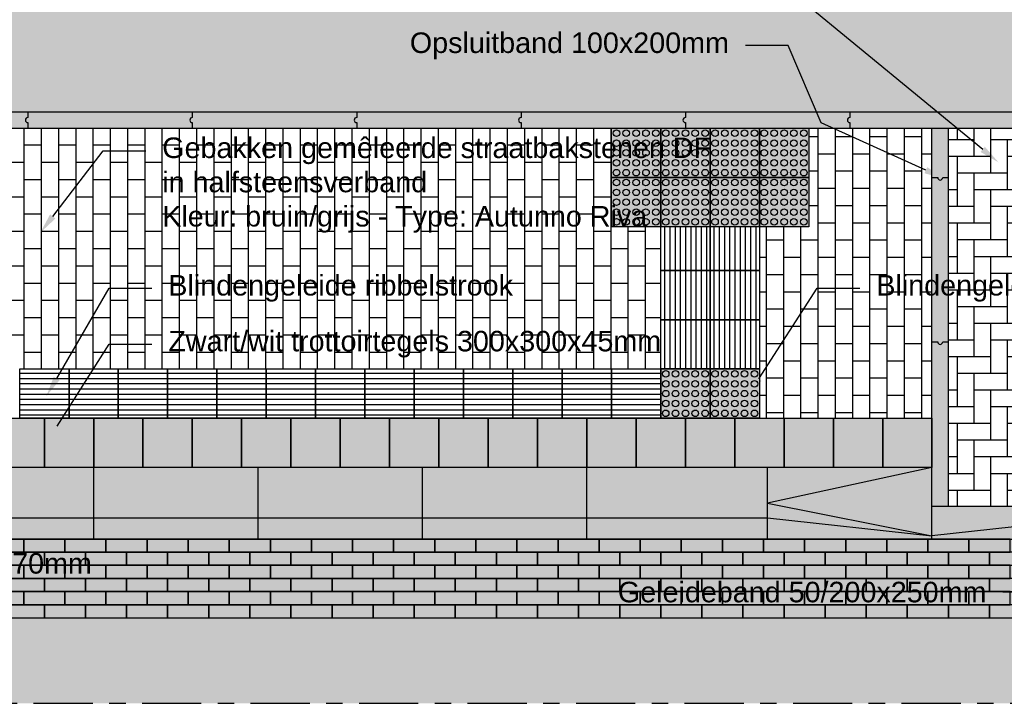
# Model space of a CAD drawing. Header units: metres. Extents: x 8 to 122, y -18 to 26.
# Tile 11 of 54: x 35.04 to 41.03, y 0.29 to 4.45. Entities that reach past the tile are written whole.
import ezdxf
from ezdxf import colors
from ezdxf.entities.mleader import LeaderData, LeaderLine
from ezdxf.math import Vec2, Vec3

# ---------------------------------------------------------------- set-up
doc = ezdxf.new("R2010")
doc.units = ezdxf.units.M
doc.linetypes.add('ACAD_ISO04W100', pattern=[30, 24, -3, 0, -3])
doc.layers.add('N-WE-AL-DETAIL-G', color=7, linetype='Continuous')
doc.layers.add('X-XX-AL-DETAIL-G', color=7, linetype='Continuous')
doc.layers.add('X-XX-AL-AANKLEDING-T25', color=7, linetype='Continuous', lineweight=25)
doc.styles.add('NLCS_ISO', font='arial.ttf')

msp = doc.modelspace()

# ---------------------------------------------------------------- hatches: boundary and pattern name
h = msp.add_hatch()
h.set_pattern_fill('ANSI31', color=252, scale=0.01, angle=405)
h.set_pattern_definition([(90, (39.095123, 3.048962), (-0.03175, 7e-18), [])])
h.paths.add_polyline_path([(39.2425, 2.9277), (39.2425, 3.1927), (38.9425, 3.1927), (38.9425, 2.9277)])
h = msp.add_hatch()
h.set_pattern_fill('ANSI31', color=252, scale=0.01, angle=405)
h.set_pattern_definition([(90, (39.395123, 3.048962), (-0.03175, 7e-18), [])])
h.paths.add_polyline_path([(39.5425, 2.9277), (39.5425, 3.1927), (39.2425, 3.1927), (39.2425, 2.9277)])
h = msp.add_hatch()
h.set_pattern_fill('ANSI31', color=252, scale=0.01, angle=405)
h.set_pattern_definition([(90, (39.126936, 2.782452), (-0.03175, 9e-18), [])])
h.paths.add_polyline_path([(39.2425, 2.6277), (38.9425, 2.6277), (38.9425, 2.9277), (39.2425, 2.9277)])
h = msp.add_hatch()
h.set_pattern_fill('ANSI31', color=252, scale=0.01, angle=405)
h.set_pattern_definition([(90, (39.426936, 2.782452), (-0.03175, 9e-18), [])])
h.paths.add_polyline_path([(39.5425, 2.6277), (39.2425, 2.6277), (39.2425, 2.9277), (39.5425, 2.9277)])
h = msp.add_hatch()
h.set_pattern_fill('ANSI31', color=252, scale=0.01, angle=405)
h.set_pattern_definition([(90, (39.126936, 2.482452), (-0.03175, 9e-18), [])])
h.paths.add_polyline_path([(39.2425, 2.3277), (38.9425, 2.3277), (38.9425, 2.6277), (39.2425, 2.6277)])
h = msp.add_hatch()
h.set_pattern_fill('ANSI31', color=252, scale=0.01, angle=405)
h.set_pattern_definition([(90, (39.426936, 2.482452), (-0.03175, 9e-18), [])])
h.paths.add_polyline_path([(39.5425, 2.3277), (39.2425, 2.3277), (39.2425, 2.6277), (39.5425, 2.6277)])
h = msp.add_hatch()
h.set_pattern_fill('ANSI31', color=252, scale=0.01, angle=315)
h.set_pattern_definition([(0, (35.197188, 2.14323), (7e-18, 0.03175), [])])
h.paths.add_polyline_path([(35.0425, 2.0277), (35.0425, 2.3277), (35.3425, 2.3277), (35.3425, 2.0277)])
h = msp.add_hatch()
h.set_pattern_fill('ANSI31', color=252, scale=0.01, angle=315)
h.set_pattern_definition([(0, (35.497188, 2.14323), (7e-18, 0.03175), [])])
h.paths.add_polyline_path([(35.3425, 2.0277), (35.3425, 2.3277), (35.6425, 2.3277), (35.6425, 2.0277)])
h = msp.add_hatch()
h.set_pattern_fill('ANSI31', color=252, scale=0.01, angle=315)
h.set_pattern_definition([(0, (35.797188, 2.14323), (7e-18, 0.03175), [])])
h.paths.add_polyline_path([(35.6425, 2.0277), (35.6425, 2.3277), (35.9425, 2.3277), (35.9425, 2.0277)])
h = msp.add_hatch()
h.set_pattern_fill('ANSI31', color=252, scale=0.01, angle=315)
h.set_pattern_definition([(0, (36.097188, 2.14323), (7e-18, 0.03175), [])])
h.paths.add_polyline_path([(35.9425, 2.0277), (35.9425, 2.3277), (36.2425, 2.3277), (36.2425, 2.0277)])
h = msp.add_hatch()
h.set_pattern_fill('ANSI31', color=252, scale=0.01, angle=315)
h.set_pattern_definition([(0, (36.397188, 2.14323), (7e-18, 0.03175), [])])
h.paths.add_polyline_path([(36.2425, 2.0277), (36.2425, 2.3277), (36.5425, 2.3277), (36.5425, 2.0277)])
h = msp.add_hatch()
h.set_pattern_fill('ANSI31', color=252, scale=0.01, angle=315)
h.set_pattern_definition([(0, (36.697188, 2.14323), (7e-18, 0.03175), [])])
h.paths.add_polyline_path([(36.5425, 2.0277), (36.5425, 2.3277), (36.8425, 2.3277), (36.8425, 2.0277)])
h = msp.add_hatch()
h.set_pattern_fill('ANSI31', color=252, scale=0.01, angle=315)
h.set_pattern_definition([(0, (36.997188, 2.14323), (7e-18, 0.03175), [])])
h.paths.add_polyline_path([(36.8425, 2.0277), (36.8425, 2.3277), (37.1425, 2.3277), (37.1425, 2.0277)])
h = msp.add_hatch()
h.set_pattern_fill('ANSI31', color=252, scale=0.01, angle=315)
h.set_pattern_definition([(0, (37.297188, 2.14323), (7e-18, 0.03175), [])])
h.paths.add_polyline_path([(37.1425, 2.0277), (37.1425, 2.3277), (37.4425, 2.3277), (37.4425, 2.0277)])
h = msp.add_hatch()
h.set_pattern_fill('ANSI31', color=252, scale=0.01, angle=315)
h.set_pattern_definition([(0, (37.597188, 2.14323), (7e-18, 0.03175), [])])
h.paths.add_polyline_path([(37.4425, 2.0277), (37.4425, 2.3277), (37.7425, 2.3277), (37.7425, 2.0277)])
h = msp.add_hatch()
h.set_pattern_fill('ANSI31', color=252, scale=0.01, angle=315)
h.set_pattern_definition([(0, (37.897188, 2.14323), (7e-18, 0.03175), [])])
h.paths.add_polyline_path([(37.7425, 2.0277), (37.7425, 2.3277), (38.0425, 2.3277), (38.0425, 2.0277)])
h = msp.add_hatch()
h.set_pattern_fill('ANSI31', color=252, scale=0.01, angle=315)
h.set_pattern_definition([(0, (38.197188, 2.14323), (7e-18, 0.03175), [])])
h.paths.add_polyline_path([(38.0425, 2.0277), (38.0425, 2.3277), (38.3425, 2.3277), (38.3425, 2.0277)])
h = msp.add_hatch()
h.set_pattern_fill('ANSI31', color=252, scale=0.01, angle=315)
h.set_pattern_definition([(0, (38.497188, 2.14323), (7e-18, 0.03175), [])])
h.paths.add_polyline_path([(38.3425, 2.0277), (38.3425, 2.3277), (38.6425, 2.3277), (38.6425, 2.0277)])
h = msp.add_hatch()
h.set_pattern_fill('ANSI31', color=252, scale=0.01, angle=315)
h.set_pattern_definition([(0, (38.797188, 2.14323), (7e-18, 0.03175), [])])
h.paths.add_polyline_path([(38.6425, 2.0277), (38.6425, 2.3277), (38.9425, 2.3277), (38.9425, 2.0277)])
h = msp.add_hatch(color=251)
h.dxf.hatch_style = 1
h.paths.add_polyline_path([(34.8925, 1.7277), (34.8925, 2.0277), (35.1925, 2.0277), (35.1925, 1.7277)])
h = msp.add_hatch(color=254)
h.dxf.hatch_style = 1
h.paths.add_polyline_path([(35.1925, 1.7277), (35.1925, 2.0277), (35.4925, 2.0277), (35.4925, 1.7277)])
h = msp.add_hatch(color=251)
h.dxf.hatch_style = 1
h.paths.add_polyline_path([(35.4925, 1.7277), (35.4925, 2.0277), (35.7925, 2.0277), (35.7925, 1.7277)])
h = msp.add_hatch(color=254)
h.dxf.hatch_style = 1
h.paths.add_polyline_path([(35.7925, 1.7277), (35.7925, 2.0277), (36.0925, 2.0277), (36.0925, 1.7277)])
h = msp.add_hatch(color=251)
h.dxf.hatch_style = 1
h.paths.add_polyline_path([(36.0925, 1.7277), (36.0925, 2.0277), (36.3925, 2.0277), (36.3925, 1.7277)])
h = msp.add_hatch(color=254)
h.dxf.hatch_style = 1
h.paths.add_polyline_path([(36.3925, 1.7277), (36.3925, 2.0277), (36.6925, 2.0277), (36.6925, 1.7277)])
h = msp.add_hatch(color=251)
h.dxf.hatch_style = 1
h.paths.add_polyline_path([(36.6925, 1.7277), (36.6925, 2.0277), (36.9925, 2.0277), (36.9925, 1.7277)])
h = msp.add_hatch(color=254)
h.dxf.hatch_style = 1
h.paths.add_polyline_path([(36.9925, 1.7277), (36.9925, 2.0277), (37.2925, 2.0277), (37.2925, 1.7277)])
h = msp.add_hatch(color=251)
h.dxf.hatch_style = 1
h.paths.add_polyline_path([(37.2925, 1.7277), (37.2925, 2.0277), (37.5925, 2.0277), (37.5925, 1.7277)])
h = msp.add_hatch(color=254)
h.dxf.hatch_style = 1
h.paths.add_polyline_path([(37.5925, 1.7277), (37.5925, 2.0277), (37.8925, 2.0277), (37.8925, 1.7277)])
h = msp.add_hatch(color=251)
h.dxf.hatch_style = 1
h.paths.add_polyline_path([(37.8925, 1.7277), (37.8925, 2.0277), (38.1925, 2.0277), (38.1925, 1.7277)])
h = msp.add_hatch(color=254)
h.dxf.hatch_style = 1
h.paths.add_polyline_path([(38.1925, 1.7277), (38.1925, 2.0277), (38.4925, 2.0277), (38.4925, 1.7277)])
h = msp.add_hatch(color=251)
h.dxf.hatch_style = 1
h.paths.add_polyline_path([(38.4925, 1.7277), (38.4925, 2.0277), (38.7925, 2.0277), (38.7925, 1.7277)])
h = msp.add_hatch(color=254)
h.dxf.hatch_style = 1
h.paths.add_polyline_path([(38.7925, 1.7277), (38.7925, 2.0277), (39.0925, 2.0277), (39.0925, 1.7277)])
h = msp.add_hatch(color=251)
h.dxf.hatch_style = 1
h.paths.add_polyline_path([(39.0925, 1.7277), (39.0925, 2.0277), (39.3925, 2.0277), (39.3925, 1.7277)])
h = msp.add_hatch(color=254)
h.dxf.hatch_style = 1
h.paths.add_polyline_path([(39.3925, 1.7277), (39.3925, 2.0277), (39.6925, 2.0277), (39.6925, 1.7277)])
h = msp.add_hatch(color=251)
h.dxf.hatch_style = 1
h.paths.add_polyline_path([(39.6925, 1.7277), (39.6925, 2.0277), (39.9925, 2.0277), (39.9925, 1.7277)])
h = msp.add_hatch(color=254)
h.dxf.hatch_style = 1
h.paths.add_polyline_path([(39.9925, 1.7277), (39.9925, 2.0277), (40.2925, 2.0277), (40.2925, 1.7277)])
h = msp.add_hatch(color=251)
h.dxf.hatch_style = 1
h.paths.add_polyline_path([(40.2925, 1.7277), (40.2925, 2.0277), (40.5925, 2.0277), (40.5925, 1.7277)])
at = {"true_color": 0xb97150}
h = msp.add_hatch(color=13, dxfattribs=at)
h.dxf.hatch_style = 1
h.paths.add_polyline_path([(27.6925, 1.2927), (27.6925, 0.8127), (42.3925, 0.8127), (42.3925, 1.2927)])
at = {"layer": 'N-WE-AL-DETAIL-G', "true_color": 0xcc6161}
h = msp.add_hatch(color=13, dxfattribs=at)
h.dxf.hatch_style = 1
h.paths.add_polyline_path([(27.6925, 5.7927), (42.3925, 5.7927), (42.3925, 3.8927), (27.6925, 3.8927)])
at = {"layer": 'N-WE-AL-DETAIL-G'}
h = msp.add_hatch(color=253, dxfattribs=at)
h.dxf.hatch_style = 1
h.paths.add_polyline_path([(27.6925, 3.8927), (42.3925, 3.8927), (42.3925, 3.7927), (27.6925, 3.7927)])
h = msp.add_hatch(color=253, dxfattribs=at)
h.dxf.hatch_style = 1
h.paths.add_polyline_path([(40.5925, 3.7927), (40.6925, 3.7927), (40.6925, 1.4927), (40.5925, 1.4927)])
h = msp.add_hatch(dxfattribs=at)
h.set_pattern_fill('AR-HBONE', color=251, scale=0.001, angle=45)
h.set_pattern_definition([(90, (66.04517, -0.03693), (-0.1016, 0.1016), [0.3048, -0.1016]), (180, (66.04517, 0.06467), (-0.1016, 0.1016), [0.3048, -0.1016])])
h.paths.add_polyline_path([(40.6925, 1.4927), (42.3925, 1.4927), (42.3925, 3.7927), (40.6925, 3.7927)])
h = msp.add_hatch(color=253, dxfattribs=at)
h.dxf.hatch_style = 1
h.paths.add_polyline_path([(40.5925, 1.2927), (40.5925, 1.7277), (29.4925, 1.7277), (29.4925, 1.2927)])
h = msp.add_hatch(color=253, dxfattribs=at)
h.dxf.hatch_style = 1
h.paths.add_polyline_path([(40.5925, 1.4927), (42.3925, 1.4927), (42.3925, 1.2927), (40.5925, 1.2927)])
h = msp.add_hatch(dxfattribs=at)
h.set_pattern_fill('AR-HBONE', color=251, scale=0.001, angle=90)
h.set_pattern_definition([(135, (29.77533, 0.59951), (-0.1436841, 9e-18), [0.3048, -0.1016]), (225, (29.70349, 0.67135), (-0.1436841, 2e-17), [0.3048, -0.1016])])
h.paths.add_polyline_path([(42.3925, 0.2927), (42.3925, 0.8127), (27.6925, 0.8127), (27.6925, 0.2927)])
at = {"layer": 'X-XX-AL-DETAIL-G'}
h = msp.add_hatch(dxfattribs=at)
h.set_pattern_fill('AVH-BSS_KEIFORMAAT_HALFST', color=251, pattern_type=2)
h.set_pattern_definition([(0, (0, -0.50907), (0.105, 0.105), [0.105, -0.105]), (90, (0, -0.50907), (-0.105, 6e-18), [])])
h.paths.add_polyline_path([(29.4925, 2.0277), (29.4925, 3.7927), (38.6425, 3.7927), (38.6425, 3.1927), (38.9425, 3.1927), (38.9425, 2.3277), (30.5425, 2.3277), (30.5425, 2.0277)])
h = msp.add_hatch(color=42, dxfattribs=at)
h.dxf.hatch_style = 1
h.paths.add_polyline_path([(38.6425, 3.7927), (38.9425, 3.7927), (38.9425, 3.4927), (38.6425, 3.4927)])
h = msp.add_hatch(color=42, dxfattribs=at)
h.dxf.hatch_style = 1
h.paths.add_polyline_path([(38.9425, 3.7927), (39.2425, 3.7927), (39.2425, 3.4927), (38.9425, 3.4927)])
h = msp.add_hatch(color=42, dxfattribs=at)
h.dxf.hatch_style = 1
h.paths.add_polyline_path([(39.2425, 3.7927), (39.5425, 3.7927), (39.5425, 3.4927), (39.2425, 3.4927)])
h = msp.add_hatch(dxfattribs=at)
h.set_pattern_fill('AVH-BSS_KEIFORMAAT_HALFST', color=251, pattern_type=2)
h.set_pattern_definition([(0, (66.04517, -0.03693), (0.105, 0.105), [0.105, -0.105]), (90, (66.04517, -0.03693), (-0.105, 6e-18), [])])
h.paths.add_polyline_path([(40.5925, 3.7927), (39.8425, 3.7927), (39.8425, 3.1927), (39.5425, 3.1927), (39.5425, 2.0277), (40.5925, 2.0277)])
h = msp.add_hatch(color=42, dxfattribs=at)
h.dxf.hatch_style = 1
h.paths.add_polyline_path([(39.5425, 3.7927), (39.8425, 3.7927), (39.8425, 3.4927), (39.5425, 3.4927)])
h = msp.add_hatch(color=42, dxfattribs=at)
h.dxf.hatch_style = 1
h.paths.add_polyline_path([(38.6425, 3.4927), (38.9425, 3.4927), (38.9425, 3.1927), (38.6425, 3.1927)])
h = msp.add_hatch(color=42, dxfattribs=at)
h.dxf.hatch_style = 1
h.paths.add_polyline_path([(38.9425, 3.4927), (39.2425, 3.4927), (39.2425, 3.1927), (38.9425, 3.1927)])
h = msp.add_hatch(color=42, dxfattribs=at)
h.dxf.hatch_style = 1
h.paths.add_polyline_path([(39.2425, 3.4927), (39.5425, 3.4927), (39.5425, 3.1927), (39.2425, 3.1927)])
h = msp.add_hatch(color=42, dxfattribs=at)
h.dxf.hatch_style = 1
h.paths.add_polyline_path([(39.5425, 3.4927), (39.8425, 3.4927), (39.8425, 3.1927), (39.5425, 3.1927)])
h = msp.add_hatch(color=42, dxfattribs=at)
h.dxf.hatch_style = 1
h.paths.add_polyline_path([(38.9425, 2.3277), (39.2425, 2.3277), (39.2425, 2.0277), (38.9425, 2.0277)])
h = msp.add_hatch(color=42, dxfattribs=at)
h.dxf.hatch_style = 1
h.paths.add_polyline_path([(39.2425, 2.3277), (39.5425, 2.3277), (39.5425, 2.0277), (39.2425, 2.0277)])

# ---------------------------------------------------------------- linework, layer by layer
for points in [[(27.6925, 3.8927), (42.3925, 3.8927)], [(27.6925, 3.7927), (42.3925, 3.7927)]]:
    msp.add_lwpolyline(points)
at = {"layer": 'N-WE-AL-DETAIL-G', "color": 252}
for points in [[(35.0925, 3.8927), (35.0925, 3.8577, 1), (35.0925, 3.8277), (35.0925, 3.7927)], [(36.0925, 3.8927), (36.0925, 3.8577, 1), (36.0925, 3.8277), (36.0925, 3.7927)], [(37.0925, 3.8927), (37.0925, 3.8577, 1), (37.0925, 3.8277), (37.0925, 3.7927)], [(38.0925, 3.8927), (38.0925, 3.8577, 1), (38.0925, 3.8277), (38.0925, 3.7927)], [(39.0925, 3.8927), (39.0925, 3.8577, 1), (39.0925, 3.8277), (39.0925, 3.7927)], [(40.0925, 3.8927), (40.0925, 3.8577, 1), (40.0925, 3.8277), (40.0925, 3.7927)], [(40.5925, 3.4927), (40.6275, 3.4927, 1), (40.6575, 3.4927), (40.6925, 3.4927)], [(40.5925, 2.4927), (40.6275, 2.4927, 1), (40.6575, 2.4927), (40.6925, 2.4927)]]:
    msp.add_lwpolyline(points, format="xyb", dxfattribs=at)
for points in [[(35.4925, 1.2927), (35.4925, 1.7277)], [(36.4925, 1.2927), (36.4925, 1.7277)], [(37.4925, 1.2927), (37.4925, 1.7277)], [(38.4925, 1.2927), (38.4925, 1.7277)], [(40.5925, 1.7277), (39.5925, 1.5102), (40.5925, 1.3127)], [(39.5925, 1.2927), (39.5925, 1.7277)], [(29.4925, 1.3127), (30.4925, 1.4227), (39.5925, 1.4227), (40.5925, 1.3127)], [(41.5925, 1.4227), (40.5925, 1.3127)]]:
    msp.add_lwpolyline(points, dxfattribs=at)
at = {"layer": 'N-WE-AL-DETAIL-G'}
for points in [[(40.5925, 1.4927), (42.3925, 1.4927)], [(27.6925, 1.2927), (42.3925, 1.2927)], [(27.6925, 0.8127), (42.3925, 0.8127)]]:
    msp.add_lwpolyline(points, dxfattribs=at)
at = {"layer": 'N-WE-AL-DETAIL-G', "linetype": 'ACAD_ISO04W100', "ltscale": 0.015}
msp.add_lwpolyline([(27.2072, 0.2927), (42.8925, 0.2927)], dxfattribs=at)
at = {"layer": 'X-XX-AL-DETAIL-G'}
for points in [[(38.6425, 3.7927), (38.9425, 3.7927), (38.9425, 3.4927), (38.6425, 3.4927)], [(38.9425, 3.7927), (39.2425, 3.7927), (39.2425, 3.4927), (38.9425, 3.4927)], [(39.2425, 3.7927), (39.5425, 3.7927), (39.5425, 3.4927), (39.2425, 3.4927)], [(39.5425, 3.7927), (39.8425, 3.7927), (39.8425, 3.4927), (39.5425, 3.4927)], [(38.6425, 3.4927), (38.9425, 3.4927), (38.9425, 3.1927), (38.6425, 3.1927)], [(38.9425, 3.4927), (39.2425, 3.4927), (39.2425, 3.1927), (38.9425, 3.1927)], [(39.2425, 3.4927), (39.5425, 3.4927), (39.5425, 3.1927), (39.2425, 3.1927)], [(39.5425, 3.4927), (39.8425, 3.4927), (39.8425, 3.1927), (39.5425, 3.1927)], [(39.2425, 2.6277), (38.9425, 2.6277), (38.9425, 2.9277), (39.2425, 2.9277)], [(39.5425, 2.6277), (39.2425, 2.6277), (39.2425, 2.9277), (39.5425, 2.9277)], [(39.2425, 2.3277), (38.9425, 2.3277), (38.9425, 2.6277), (39.2425, 2.6277)], [(39.5425, 2.3277), (39.2425, 2.3277), (39.2425, 2.6277), (39.5425, 2.6277)], [(35.0425, 2.0277), (35.0425, 2.3277), (35.3425, 2.3277), (35.3425, 2.0277)], [(35.3425, 2.0277), (35.3425, 2.3277), (35.6425, 2.3277), (35.6425, 2.0277)], [(35.6425, 2.0277), (35.6425, 2.3277), (35.9425, 2.3277), (35.9425, 2.0277)], [(35.9425, 2.0277), (35.9425, 2.3277), (36.2425, 2.3277), (36.2425, 2.0277)], [(36.2425, 2.0277), (36.2425, 2.3277), (36.5425, 2.3277), (36.5425, 2.0277)], [(36.5425, 2.0277), (36.5425, 2.3277), (36.8425, 2.3277), (36.8425, 2.0277)], [(36.8425, 2.0277), (36.8425, 2.3277), (37.1425, 2.3277), (37.1425, 2.0277)], [(37.1425, 2.0277), (37.1425, 2.3277), (37.4425, 2.3277), (37.4425, 2.0277)], [(37.4425, 2.0277), (37.4425, 2.3277), (37.7425, 2.3277), (37.7425, 2.0277)], [(37.7425, 2.0277), (37.7425, 2.3277), (38.0425, 2.3277), (38.0425, 2.0277)], [(38.0425, 2.0277), (38.0425, 2.3277), (38.3425, 2.3277), (38.3425, 2.0277)], [(38.3425, 2.0277), (38.3425, 2.3277), (38.6425, 2.3277), (38.6425, 2.0277)], [(38.6425, 2.0277), (38.6425, 2.3277), (38.9425, 2.3277), (38.9425, 2.0277)], [(38.9425, 2.3277), (39.2425, 2.3277), (39.2425, 2.0277), (38.9425, 2.0277)], [(39.2425, 2.3277), (39.5425, 2.3277), (39.5425, 2.0277), (39.2425, 2.0277)], [(34.8925, 1.7277), (34.8925, 2.0277), (35.1925, 2.0277), (35.1925, 1.7277)], [(35.1925, 1.7277), (35.1925, 2.0277), (35.4925, 2.0277), (35.4925, 1.7277)], [(35.4925, 1.7277), (35.4925, 2.0277), (35.7925, 2.0277), (35.7925, 1.7277)], [(35.7925, 1.7277), (35.7925, 2.0277), (36.0925, 2.0277), (36.0925, 1.7277)], [(36.0925, 1.7277), (36.0925, 2.0277), (36.3925, 2.0277), (36.3925, 1.7277)], [(36.3925, 1.7277), (36.3925, 2.0277), (36.6925, 2.0277), (36.6925, 1.7277)], [(36.6925, 1.7277), (36.6925, 2.0277), (36.9925, 2.0277), (36.9925, 1.7277)], [(36.9925, 1.7277), (36.9925, 2.0277), (37.2925, 2.0277), (37.2925, 1.7277)], [(37.2925, 1.7277), (37.2925, 2.0277), (37.5925, 2.0277), (37.5925, 1.7277)], [(37.5925, 1.7277), (37.5925, 2.0277), (37.8925, 2.0277), (37.8925, 1.7277)], [(37.8925, 1.7277), (37.8925, 2.0277), (38.1925, 2.0277), (38.1925, 1.7277)], [(38.1925, 1.7277), (38.1925, 2.0277), (38.4925, 2.0277), (38.4925, 1.7277)], [(38.4925, 1.7277), (38.4925, 2.0277), (38.7925, 2.0277), (38.7925, 1.7277)], [(38.7925, 1.7277), (38.7925, 2.0277), (39.0925, 2.0277), (39.0925, 1.7277)], [(39.0925, 1.7277), (39.0925, 2.0277), (39.3925, 2.0277), (39.3925, 1.7277)], [(39.3925, 1.7277), (39.3925, 2.0277), (39.6925, 2.0277), (39.6925, 1.7277)], [(39.6925, 1.7277), (39.6925, 2.0277), (39.9925, 2.0277), (39.9925, 1.7277)], [(39.9925, 1.7277), (39.9925, 2.0277), (40.2925, 2.0277), (40.2925, 1.7277)], [(40.2925, 1.7277), (40.2925, 2.0277), (40.5925, 2.0277), (40.5925, 1.7277)]]:
    msp.add_lwpolyline(points, close=True, dxfattribs=at)
for points in [[(40.5925, 1.2927), (40.5925, 3.7927)], [(40.6925, 1.4927), (40.6925, 3.7927)], [(39.2425, 3.1927), (39.2425, 2.9277), (38.9425, 2.9277), (38.9425, 3.1927)], [(39.5425, 3.1927), (39.5425, 2.9277), (39.2425, 2.9277), (39.2425, 3.1927)]]:
    msp.add_lwpolyline(points, dxfattribs=at)
at = {"layer": 'X-XX-AL-DETAIL-G', "color": 251}
for points in [[(34.8175, 1.2127), (35.0675, 1.2127), (35.0675, 1.2927), (34.8175, 1.2927)], [(35.0675, 1.2127), (35.3175, 1.2127), (35.3175, 1.2927), (35.0675, 1.2927)], [(35.3175, 1.2127), (35.5675, 1.2127), (35.5675, 1.2927), (35.3175, 1.2927)], [(35.5675, 1.2127), (35.8175, 1.2127), (35.8175, 1.2927), (35.5675, 1.2927)], [(35.8175, 1.2127), (36.0675, 1.2127), (36.0675, 1.2927), (35.8175, 1.2927)], [(36.0675, 1.2127), (36.3175, 1.2127), (36.3175, 1.2927), (36.0675, 1.2927)], [(36.3175, 1.2127), (36.5675, 1.2127), (36.5675, 1.2927), (36.3175, 1.2927)], [(36.5675, 1.2127), (36.8175, 1.2127), (36.8175, 1.2927), (36.5675, 1.2927)], [(36.8175, 1.2127), (37.0675, 1.2127), (37.0675, 1.2927), (36.8175, 1.2927)], [(37.0675, 1.2127), (37.3175, 1.2127), (37.3175, 1.2927), (37.0675, 1.2927)], [(37.3175, 1.2127), (37.5675, 1.2127), (37.5675, 1.2927), (37.3175, 1.2927)], [(37.5675, 1.2127), (37.8175, 1.2127), (37.8175, 1.2927), (37.5675, 1.2927)], [(37.8175, 1.2127), (38.0675, 1.2127), (38.0675, 1.2927), (37.8175, 1.2927)], [(38.0675, 1.2127), (38.3175, 1.2127), (38.3175, 1.2927), (38.0675, 1.2927)], [(38.3175, 1.2127), (38.5675, 1.2127), (38.5675, 1.2927), (38.3175, 1.2927)], [(38.5675, 1.2127), (38.8175, 1.2127), (38.8175, 1.2927), (38.5675, 1.2927)], [(38.8175, 1.2127), (39.0675, 1.2127), (39.0675, 1.2927), (38.8175, 1.2927)], [(39.0675, 1.2127), (39.3175, 1.2127), (39.3175, 1.2927), (39.0675, 1.2927)], [(39.3175, 1.2127), (39.5675, 1.2127), (39.5675, 1.2927), (39.3175, 1.2927)], [(39.5675, 1.2127), (39.8175, 1.2127), (39.8175, 1.2927), (39.5675, 1.2927)], [(39.8175, 1.2127), (40.0675, 1.2127), (40.0675, 1.2927), (39.8175, 1.2927)], [(40.0675, 1.2127), (40.3175, 1.2127), (40.3175, 1.2927), (40.0675, 1.2927)], [(40.3175, 1.2127), (40.5675, 1.2127), (40.5675, 1.2927), (40.3175, 1.2927)], [(40.5675, 1.2127), (40.8175, 1.2127), (40.8175, 1.2927), (40.5675, 1.2927)], [(40.8175, 1.2127), (41.0675, 1.2127), (41.0675, 1.2927), (40.8175, 1.2927)], [(34.9425, 1.1327), (35.1925, 1.1327), (35.1925, 1.2127), (34.9425, 1.2127)], [(35.1925, 1.1327), (35.4425, 1.1327), (35.4425, 1.2127), (35.1925, 1.2127)], [(35.4425, 1.1327), (35.6925, 1.1327), (35.6925, 1.2127), (35.4425, 1.2127)], [(35.6925, 1.1327), (35.9425, 1.1327), (35.9425, 1.2127), (35.6925, 1.2127)], [(35.9425, 1.1327), (36.1925, 1.1327), (36.1925, 1.2127), (35.9425, 1.2127)], [(36.1925, 1.1327), (36.4425, 1.1327), (36.4425, 1.2127), (36.1925, 1.2127)], [(36.4425, 1.1327), (36.6925, 1.1327), (36.6925, 1.2127), (36.4425, 1.2127)], [(36.6925, 1.1327), (36.9425, 1.1327), (36.9425, 1.2127), (36.6925, 1.2127)], [(36.9425, 1.1327), (37.1925, 1.1327), (37.1925, 1.2127), (36.9425, 1.2127)], [(37.1925, 1.1327), (37.4425, 1.1327), (37.4425, 1.2127), (37.1925, 1.2127)], [(37.4425, 1.1327), (37.6925, 1.1327), (37.6925, 1.2127), (37.4425, 1.2127)], [(37.6925, 1.1327), (37.9425, 1.1327), (37.9425, 1.2127), (37.6925, 1.2127)], [(37.9425, 1.1327), (38.1925, 1.1327), (38.1925, 1.2127), (37.9425, 1.2127)], [(38.1925, 1.1327), (38.4425, 1.1327), (38.4425, 1.2127), (38.1925, 1.2127)], [(38.4425, 1.1327), (38.6925, 1.1327), (38.6925, 1.2127), (38.4425, 1.2127)], [(38.6925, 1.1327), (38.9425, 1.1327), (38.9425, 1.2127), (38.6925, 1.2127)], [(38.9425, 1.1327), (39.1925, 1.1327), (39.1925, 1.2127), (38.9425, 1.2127)], [(39.1925, 1.1327), (39.4425, 1.1327), (39.4425, 1.2127), (39.1925, 1.2127)], [(39.4425, 1.1327), (39.6925, 1.1327), (39.6925, 1.2127), (39.4425, 1.2127)], [(39.6925, 1.1327), (39.9425, 1.1327), (39.9425, 1.2127), (39.6925, 1.2127)], [(39.9425, 1.1327), (40.1925, 1.1327), (40.1925, 1.2127), (39.9425, 1.2127)], [(40.1925, 1.1327), (40.4425, 1.1327), (40.4425, 1.2127), (40.1925, 1.2127)], [(40.4425, 1.1327), (40.6925, 1.1327), (40.6925, 1.2127), (40.4425, 1.2127)], [(40.6925, 1.1327), (40.9425, 1.1327), (40.9425, 1.2127), (40.6925, 1.2127)], [(40.9425, 1.1327), (41.1925, 1.1327), (41.1925, 1.2127), (40.9425, 1.2127)], [(34.8175, 1.0527), (35.0675, 1.0527), (35.0675, 1.1327), (34.8175, 1.1327)], [(35.0675, 1.0527), (35.3175, 1.0527), (35.3175, 1.1327), (35.0675, 1.1327)], [(35.3175, 1.0527), (35.5675, 1.0527), (35.5675, 1.1327), (35.3175, 1.1327)], [(35.5675, 1.0527), (35.8175, 1.0527), (35.8175, 1.1327), (35.5675, 1.1327)], [(35.8175, 1.0527), (36.0675, 1.0527), (36.0675, 1.1327), (35.8175, 1.1327)], [(36.0675, 1.0527), (36.3175, 1.0527), (36.3175, 1.1327), (36.0675, 1.1327)], [(36.3175, 1.0527), (36.5675, 1.0527), (36.5675, 1.1327), (36.3175, 1.1327)], [(36.5675, 1.0527), (36.8175, 1.0527), (36.8175, 1.1327), (36.5675, 1.1327)], [(36.8175, 1.0527), (37.0675, 1.0527), (37.0675, 1.1327), (36.8175, 1.1327)], [(37.0675, 1.0527), (37.3175, 1.0527), (37.3175, 1.1327), (37.0675, 1.1327)], [(37.3175, 1.0527), (37.5675, 1.0527), (37.5675, 1.1327), (37.3175, 1.1327)], [(37.5675, 1.0527), (37.8175, 1.0527), (37.8175, 1.1327), (37.5675, 1.1327)], [(37.8175, 1.0527), (38.0675, 1.0527), (38.0675, 1.1327), (37.8175, 1.1327)], [(38.0675, 1.0527), (38.3175, 1.0527), (38.3175, 1.1327), (38.0675, 1.1327)], [(38.3175, 1.0527), (38.5675, 1.0527), (38.5675, 1.1327), (38.3175, 1.1327)], [(38.5675, 1.0527), (38.8175, 1.0527), (38.8175, 1.1327), (38.5675, 1.1327)], [(38.8175, 1.0527), (39.0675, 1.0527), (39.0675, 1.1327), (38.8175, 1.1327)], [(39.0675, 1.0527), (39.3175, 1.0527), (39.3175, 1.1327), (39.0675, 1.1327)], [(39.3175, 1.0527), (39.5675, 1.0527), (39.5675, 1.1327), (39.3175, 1.1327)], [(39.5675, 1.0527), (39.8175, 1.0527), (39.8175, 1.1327), (39.5675, 1.1327)], [(39.8175, 1.0527), (40.0675, 1.0527), (40.0675, 1.1327), (39.8175, 1.1327)], [(40.0675, 1.0527), (40.3175, 1.0527), (40.3175, 1.1327), (40.0675, 1.1327)], [(40.3175, 1.0527), (40.5675, 1.0527), (40.5675, 1.1327), (40.3175, 1.1327)], [(40.5675, 1.0527), (40.8175, 1.0527), (40.8175, 1.1327), (40.5675, 1.1327)], [(40.8175, 1.0527), (41.0675, 1.0527), (41.0675, 1.1327), (40.8175, 1.1327)], [(34.9425, 0.9727), (35.1925, 0.9727), (35.1925, 1.0527), (34.9425, 1.0527)], [(35.1925, 0.9727), (35.4425, 0.9727), (35.4425, 1.0527), (35.1925, 1.0527)], [(35.4425, 0.9727), (35.6925, 0.9727), (35.6925, 1.0527), (35.4425, 1.0527)], [(35.6925, 0.9727), (35.9425, 0.9727), (35.9425, 1.0527), (35.6925, 1.0527)], [(35.9425, 0.9727), (36.1925, 0.9727), (36.1925, 1.0527), (35.9425, 1.0527)], [(36.1925, 0.9727), (36.4425, 0.9727), (36.4425, 1.0527), (36.1925, 1.0527)], [(36.4425, 0.9727), (36.6925, 0.9727), (36.6925, 1.0527), (36.4425, 1.0527)], [(36.6925, 0.9727), (36.9425, 0.9727), (36.9425, 1.0527), (36.6925, 1.0527)], [(36.9425, 0.9727), (37.1925, 0.9727), (37.1925, 1.0527), (36.9425, 1.0527)], [(37.1925, 0.9727), (37.4425, 0.9727), (37.4425, 1.0527), (37.1925, 1.0527)], [(37.4425, 0.9727), (37.6925, 0.9727), (37.6925, 1.0527), (37.4425, 1.0527)], [(37.6925, 0.9727), (37.9425, 0.9727), (37.9425, 1.0527), (37.6925, 1.0527)], [(37.9425, 0.9727), (38.1925, 0.9727), (38.1925, 1.0527), (37.9425, 1.0527)], [(38.1925, 0.9727), (38.4425, 0.9727), (38.4425, 1.0527), (38.1925, 1.0527)], [(38.4425, 0.9727), (38.6925, 0.9727), (38.6925, 1.0527), (38.4425, 1.0527)], [(38.6925, 0.9727), (38.9425, 0.9727), (38.9425, 1.0527), (38.6925, 1.0527)], [(38.9425, 0.9727), (39.1925, 0.9727), (39.1925, 1.0527), (38.9425, 1.0527)], [(39.1925, 0.9727), (39.4425, 0.9727), (39.4425, 1.0527), (39.1925, 1.0527)], [(39.4425, 0.9727), (39.6925, 0.9727), (39.6925, 1.0527), (39.4425, 1.0527)], [(39.6925, 0.9727), (39.9425, 0.9727), (39.9425, 1.0527), (39.6925, 1.0527)], [(39.9425, 0.9727), (40.1925, 0.9727), (40.1925, 1.0527), (39.9425, 1.0527)], [(40.1925, 0.9727), (40.4425, 0.9727), (40.4425, 1.0527), (40.1925, 1.0527)], [(40.4425, 0.9727), (40.6925, 0.9727), (40.6925, 1.0527), (40.4425, 1.0527)], [(40.6925, 0.9727), (40.9425, 0.9727), (40.9425, 1.0527), (40.6925, 1.0527)], [(40.9425, 0.9727), (41.1925, 0.9727), (41.1925, 1.0527), (40.9425, 1.0527)], [(34.8175, 0.8927), (35.0675, 0.8927), (35.0675, 0.9727), (34.8175, 0.9727)], [(35.0675, 0.8927), (35.3175, 0.8927), (35.3175, 0.9727), (35.0675, 0.9727)], [(35.3175, 0.8927), (35.5675, 0.8927), (35.5675, 0.9727), (35.3175, 0.9727)], [(35.5675, 0.8927), (35.8175, 0.8927), (35.8175, 0.9727), (35.5675, 0.9727)], [(35.8175, 0.8927), (36.0675, 0.8927), (36.0675, 0.9727), (35.8175, 0.9727)], [(36.0675, 0.8927), (36.3175, 0.8927), (36.3175, 0.9727), (36.0675, 0.9727)], [(36.3175, 0.8927), (36.5675, 0.8927), (36.5675, 0.9727), (36.3175, 0.9727)], [(36.5675, 0.8927), (36.8175, 0.8927), (36.8175, 0.9727), (36.5675, 0.9727)], [(36.8175, 0.8927), (37.0675, 0.8927), (37.0675, 0.9727), (36.8175, 0.9727)], [(37.0675, 0.8927), (37.3175, 0.8927), (37.3175, 0.9727), (37.0675, 0.9727)], [(37.3175, 0.8927), (37.5675, 0.8927), (37.5675, 0.9727), (37.3175, 0.9727)], [(37.5675, 0.8927), (37.8175, 0.8927), (37.8175, 0.9727), (37.5675, 0.9727)], [(37.8175, 0.8927), (38.0675, 0.8927), (38.0675, 0.9727), (37.8175, 0.9727)], [(38.0675, 0.8927), (38.3175, 0.8927), (38.3175, 0.9727), (38.0675, 0.9727)], [(38.3175, 0.8927), (38.5675, 0.8927), (38.5675, 0.9727), (38.3175, 0.9727)], [(38.5675, 0.8927), (38.8175, 0.8927), (38.8175, 0.9727), (38.5675, 0.9727)], [(38.8175, 0.8927), (39.0675, 0.8927), (39.0675, 0.9727), (38.8175, 0.9727)], [(39.0675, 0.8927), (39.3175, 0.8927), (39.3175, 0.9727), (39.0675, 0.9727)], [(39.3175, 0.8927), (39.5675, 0.8927), (39.5675, 0.9727), (39.3175, 0.9727)], [(39.5675, 0.8927), (39.8175, 0.8927), (39.8175, 0.9727), (39.5675, 0.9727)], [(39.8175, 0.8927), (40.0675, 0.8927), (40.0675, 0.9727), (39.8175, 0.9727)], [(40.0675, 0.8927), (40.3175, 0.8927), (40.3175, 0.9727), (40.0675, 0.9727)], [(40.3175, 0.8927), (40.5675, 0.8927), (40.5675, 0.9727), (40.3175, 0.9727)], [(40.5675, 0.8927), (40.8175, 0.8927), (40.8175, 0.9727), (40.5675, 0.9727)], [(40.8175, 0.8927), (41.0675, 0.8927), (41.0675, 0.9727), (40.8175, 0.9727)], [(34.9425, 0.8127), (35.1925, 0.8127), (35.1925, 0.8927), (34.9425, 0.8927)], [(35.1925, 0.8127), (35.4425, 0.8127), (35.4425, 0.8927), (35.1925, 0.8927)], [(35.4425, 0.8127), (35.6925, 0.8127), (35.6925, 0.8927), (35.4425, 0.8927)], [(35.6925, 0.8127), (35.9425, 0.8127), (35.9425, 0.8927), (35.6925, 0.8927)], [(35.9425, 0.8127), (36.1925, 0.8127), (36.1925, 0.8927), (35.9425, 0.8927)], [(36.1925, 0.8127), (36.4425, 0.8127), (36.4425, 0.8927), (36.1925, 0.8927)], [(36.4425, 0.8127), (36.6925, 0.8127), (36.6925, 0.8927), (36.4425, 0.8927)], [(36.6925, 0.8127), (36.9425, 0.8127), (36.9425, 0.8927), (36.6925, 0.8927)], [(36.9425, 0.8127), (37.1925, 0.8127), (37.1925, 0.8927), (36.9425, 0.8927)], [(37.1925, 0.8127), (37.4425, 0.8127), (37.4425, 0.8927), (37.1925, 0.8927)], [(37.4425, 0.8127), (37.6925, 0.8127), (37.6925, 0.8927), (37.4425, 0.8927)], [(37.6925, 0.8127), (37.9425, 0.8127), (37.9425, 0.8927), (37.6925, 0.8927)], [(37.9425, 0.8127), (38.1925, 0.8127), (38.1925, 0.8927), (37.9425, 0.8927)], [(38.1925, 0.8127), (38.4425, 0.8127), (38.4425, 0.8927), (38.1925, 0.8927)], [(38.4425, 0.8127), (38.6925, 0.8127), (38.6925, 0.8927), (38.4425, 0.8927)], [(38.6925, 0.8127), (38.9425, 0.8127), (38.9425, 0.8927), (38.6925, 0.8927)], [(38.9425, 0.8127), (39.1925, 0.8127), (39.1925, 0.8927), (38.9425, 0.8927)], [(39.1925, 0.8127), (39.4425, 0.8127), (39.4425, 0.8927), (39.1925, 0.8927)], [(39.4425, 0.8127), (39.6925, 0.8127), (39.6925, 0.8927), (39.4425, 0.8927)], [(39.6925, 0.8127), (39.9425, 0.8127), (39.9425, 0.8927), (39.6925, 0.8927)], [(39.9425, 0.8127), (40.1925, 0.8127), (40.1925, 0.8927), (39.9425, 0.8927)], [(40.1925, 0.8127), (40.4425, 0.8127), (40.4425, 0.8927), (40.1925, 0.8927)], [(40.4425, 0.8127), (40.6925, 0.8127), (40.6925, 0.8927), (40.4425, 0.8927)], [(40.6925, 0.8127), (40.9425, 0.8127), (40.9425, 0.8927), (40.6925, 0.8927)], [(40.9425, 0.8127), (41.1925, 0.8127), (41.1925, 0.8927), (40.9425, 0.8927)]]:
    msp.add_lwpolyline(points, close=True, dxfattribs=at)
at = {"layer": 'X-XX-AL-DETAIL-G', "color": 252}
for centre in [(38.6725, 3.7627), (38.7325, 3.7627), (38.7925, 3.7627), (38.8525, 3.7627), (38.9125, 3.7627), (38.9725, 3.7627), (39.0325, 3.7627), (39.0925, 3.7627), (39.1525, 3.7627), (39.2125, 3.7627), (39.2725, 3.7627), (39.3325, 3.7627), (39.3925, 3.7627), (39.4525, 3.7627), (39.5125, 3.7627), (39.5725, 3.7627), (39.6325, 3.7627), (39.6925, 3.7627), (39.7525, 3.7627), (39.8125, 3.7627), (38.6725, 3.7027), (38.7325, 3.7027), (38.7925, 3.7027), (38.8525, 3.7027), (38.9125, 3.7027), (38.9725, 3.7027), (39.0325, 3.7027), (39.0925, 3.7027), (39.1525, 3.7027), (39.2125, 3.7027), (39.2725, 3.7027), (39.3325, 3.7027), (39.3925, 3.7027), (39.4525, 3.7027), (39.5125, 3.7027), (39.5725, 3.7027), (39.6325, 3.7027), (39.6925, 3.7027), (39.7525, 3.7027), (39.8125, 3.7027), (38.6725, 3.6427), (38.7325, 3.6427), (38.7925, 3.6427), (38.8525, 3.6427), (38.9125, 3.6427), (38.9725, 3.6427), (39.0325, 3.6427), (39.0925, 3.6427), (39.1525, 3.6427), (39.2125, 3.6427), (39.2725, 3.6427), (39.3325, 3.6427), (39.3925, 3.6427), (39.4525, 3.6427), (39.5125, 3.6427), (39.5725, 3.6427), (39.6325, 3.6427), (39.6925, 3.6427), (39.7525, 3.6427), (39.8125, 3.6427), (38.6725, 3.5827), (38.7325, 3.5827), (38.7925, 3.5827), (38.8525, 3.5827), (38.9125, 3.5827), (38.9725, 3.5827), (39.0325, 3.5827), (39.0925, 3.5827), (39.1525, 3.5827), (39.2125, 3.5827), (39.2725, 3.5827), (39.3325, 3.5827), (39.3925, 3.5827), (39.4525, 3.5827), (39.5125, 3.5827), (39.5725, 3.5827), (39.6325, 3.5827), (39.6925, 3.5827), (39.7525, 3.5827), (39.8125, 3.5827), (38.6725, 3.5227), (38.7325, 3.5227), (38.7925, 3.5227), (38.8525, 3.5227), (38.9125, 3.5227), (38.9725, 3.5227), (39.0325, 3.5227), (39.0925, 3.5227), (39.1525, 3.5227), (39.2125, 3.5227), (39.2725, 3.5227), (39.3325, 3.5227), (39.3925, 3.5227), (39.4525, 3.5227), (39.5125, 3.5227), (39.5725, 3.5227), (39.6325, 3.5227), (39.6925, 3.5227), (39.7525, 3.5227), (39.8125, 3.5227), (38.6725, 3.4627), (38.7325, 3.4627), (38.7925, 3.4627), (38.8525, 3.4627), (38.9125, 3.4627), (38.9725, 3.4627), (39.0325, 3.4627), (39.0925, 3.4627), (39.1525, 3.4627), (39.2125, 3.4627), (39.2725, 3.4627), (39.3325, 3.4627), (39.3925, 3.4627), (39.4525, 3.4627), (39.5125, 3.4627), (39.5725, 3.4627), (39.6325, 3.4627), (39.6925, 3.4627), (39.7525, 3.4627), (39.8125, 3.4627), (38.6725, 3.4027), (38.7325, 3.4027), (38.7925, 3.4027), (38.8525, 3.4027), (38.9125, 3.4027), (38.9725, 3.4027), (39.0325, 3.4027), (39.0925, 3.4027), (39.1525, 3.4027), (39.2125, 3.4027), (39.2725, 3.4027), (39.3325, 3.4027), (39.3925, 3.4027), (39.4525, 3.4027), (39.5125, 3.4027), (39.5725, 3.4027), (39.6325, 3.4027), (39.6925, 3.4027), (39.7525, 3.4027), (39.8125, 3.4027), (38.6725, 3.3427), (38.7325, 3.3427), (38.7925, 3.3427), (38.8525, 3.3427), (38.9125, 3.3427), (38.9725, 3.3427), (39.0325, 3.3427), (39.0925, 3.3427), (39.1525, 3.3427), (39.2125, 3.3427), (39.2725, 3.3427), (39.3325, 3.3427), (39.3925, 3.3427), (39.4525, 3.3427), (39.5125, 3.3427), (39.5725, 3.3427), (39.6325, 3.3427), (39.6925, 3.3427), (39.7525, 3.3427), (39.8125, 3.3427), (38.6725, 3.2827), (38.7325, 3.2827), (38.7925, 3.2827), (38.8525, 3.2827), (38.9125, 3.2827), (38.9725, 3.2827), (39.0325, 3.2827), (39.0925, 3.2827), (39.1525, 3.2827), (39.2125, 3.2827), (39.2725, 3.2827), (39.3325, 3.2827), (39.3925, 3.2827), (39.4525, 3.2827), (39.5125, 3.2827), (39.5725, 3.2827), (39.6325, 3.2827), (39.6925, 3.2827), (39.7525, 3.2827), (39.8125, 3.2827), (38.6725, 3.2227), (38.7325, 3.2227), (38.7925, 3.2227), (38.8525, 3.2227), (38.9125, 3.2227), (38.9725, 3.2227), (39.0325, 3.2227), (39.0925, 3.2227), (39.1525, 3.2227), (39.2125, 3.2227), (39.2725, 3.2227), (39.3325, 3.2227), (39.3925, 3.2227), (39.4525, 3.2227), (39.5125, 3.2227), (39.5725, 3.2227), (39.6325, 3.2227), (39.6925, 3.2227), (39.7525, 3.2227), (39.8125, 3.2227), (38.9725, 2.2977), (39.0325, 2.2977), (39.0925, 2.2977), (39.1525, 2.2977), (39.2125, 2.2977), (39.2725, 2.2977), (39.3325, 2.2977), (39.3925, 2.2977), (39.4525, 2.2977), (39.5125, 2.2977), (38.9725, 2.2377), (39.0325, 2.2377), (39.0925, 2.2377), (39.1525, 2.2377), (39.2125, 2.2377), (39.2725, 2.2377), (39.3325, 2.2377), (39.3925, 2.2377), (39.4525, 2.2377), (39.5125, 2.2377), (38.9725, 2.1777), (39.0325, 2.1777), (39.0925, 2.1777), (39.1525, 2.1777), (39.2125, 2.1777), (39.2725, 2.1777), (39.3325, 2.1777), (39.3925, 2.1777), (39.4525, 2.1777), (39.5125, 2.1777), (38.9725, 2.1177), (39.0325, 2.1177), (39.0925, 2.1177), (39.1525, 2.1177), (39.2125, 2.1177), (39.2725, 2.1177), (39.3325, 2.1177), (39.3925, 2.1177), (39.4525, 2.1177), (39.5125, 2.1177), (38.9725, 2.0577), (39.0325, 2.0577), (39.0925, 2.0577), (39.1525, 2.0577), (39.2125, 2.0577), (39.2725, 2.0577), (39.3325, 2.0577), (39.3925, 2.0577), (39.4525, 2.0577), (39.5125, 2.0577)]:
    msp.add_circle(centre, 0.02, dxfattribs=at)

# ---------------------------------------------------------------- leaders
at = {"layer": 'X-XX-AL-AANKLEDING-T25'}
ml = msp.add_multileader_mtext('Standard', dxfattribs=at)
ml.set_content('Gebakken straatbakstenen DF in elleboogverband\\PKleur: bruin/rood/beige - Type:Autunno Riva', color=256, style='NLCS_ISO')
ml.set_leader_properties()
ml.build(insert=Vec2(0, 0))
ml.multileader.update_dxf_attribs({"arrow_head_size": 0.125})
ctx = ml.context
ctx.base_point, ctx.char_height, ctx.arrow_head_size, ctx.landing_gap_size, ctx.plane_origin = Vec3(34.9693, 4.9813), 0.125, 0.125, 0.1, Vec3(40.3561, 1.7252)
ctx.text_align_type = 2
notes = []
notes.append((ctx, [(1, (1, 1, 0), (39.2994, 4.9813), (-1, 0), 0.2593, [(0, [(40.9975, 3.585)], 0, [])])]))
ctx.mtext.insert, ctx.mtext.alignment, ctx.mtext.flow_direction = Vec3(38.9401, 5.0622), 3, 5
ml = msp.add_multileader_mtext('Standard', dxfattribs=at)
ml.set_content('\\A1;Opsluitband 100x200mm', color=256, style='NLCS_ISO')
ml.set_leader_properties()
ml.build(insert=Vec2(0, 0))
ml.multileader.update_dxf_attribs({"arrow_head_size": 0.125})
ctx = ml.context
ctx.base_point, ctx.char_height, ctx.arrow_head_size, ctx.landing_gap_size, ctx.plane_origin = Vec3(37.3355, 4.2961), 0.125, 0.125, 0.1, Vec3(36.6159, 3.372)
ctx.text_align_type = 2
notes.append((ctx, [(1, (1, 1, 0), (39.7166, 4.2961), (-1, 0), 0.2593, [(1, [(40.669, 3.486), (39.9178, 3.8256)], 0, [])])]))
ctx.mtext.insert, ctx.mtext.alignment, ctx.mtext.flow_direction = Vec3(39.3573, 4.376), 3, 5
ml = msp.add_multileader_mtext('Standard', dxfattribs=at)
ml.set_content('Gebakken gemêleerde straatbakstenen DF \\Pin halfsteensverband\\PKleur: bruin/grijs - Type: Autunno Riva', color=256, style='NLCS_ISO')
ml.set_leader_properties()
ml.build(insert=Vec2(0, 0))
ml.multileader.update_dxf_attribs({"arrow_head_size": 0.125})
ctx = ml.context
ctx.base_point, ctx.char_height, ctx.arrow_head_size, ctx.landing_gap_size, ctx.plane_origin = Vec3(35.8097, 3.6557), 0.125, 0.125, 0.1, Vec3(33.3573, 2.5443)
notes.append((ctx, [(0, (1, 1, 0), (35.5504, 3.6557), (1, 0), 0.2593, [(0, [(35.1675, 3.1568)], 0, [])])]))
ctx.mtext.insert, ctx.mtext.flow_direction = Vec3(35.9097, 3.7366), 5
ml = msp.add_multileader_mtext('Standard', dxfattribs=at)
ml.set_content('Blindengeleide ribbelstrook', color=256, style='NLCS_ISO')
ml.set_leader_properties()
ml.build(insert=Vec2(0, 0))
ml.multileader.update_dxf_attribs({"arrow_head_size": 0.125})
ctx = ml.context
ctx.base_point, ctx.char_height, ctx.arrow_head_size, ctx.landing_gap_size, ctx.plane_origin = Vec3(35.8467, 2.8188), 0.125, 0.125, 0.1, Vec3(33.3943, 1.4835)
notes.append((ctx, [(0, (1, 1, 0), (35.5874, 2.8188), (1, 0), 0.2593, [(0, [(35.2045, 2.162)], 0, [])])]))
ctx.mtext.insert, ctx.mtext.flow_direction = Vec3(35.9467, 2.8997), 5
ml = msp.add_multileader_mtext('Standard', dxfattribs=at)
ml.set_content('Blindengeleide noppentegel', color=256, style='NLCS_ISO')
ml.set_leader_properties()
ml.build(insert=Vec2(0, 0))
ml.multileader.update_dxf_attribs({"arrow_head_size": 0.125})
ctx = ml.context
ctx.base_point, ctx.char_height, ctx.arrow_head_size, ctx.landing_gap_size, ctx.plane_origin = Vec3(40.1539, 2.8188), 0.125, 0.125, 0.1, Vec3(34.2405, 1.4835)
notes.append((ctx, [(0, (1, 1, 0), (39.8946, 2.8188), (1, 0), 0.2593, [(0, [(39.4705, 2.162)], 0, [])])]))
ctx.mtext.insert, ctx.mtext.flow_direction = Vec3(40.2539, 2.8997), 5
ml = msp.add_multileader_mtext('Standard', dxfattribs=at)
ml.set_content('Zwart/wit trottoirtegels 300x300x45mm', color=256, style='NLCS_ISO')
ml.set_leader_properties()
ml.build(insert=Vec2(0, 0))
ml.multileader.update_dxf_attribs({"arrow_head_size": 0.125})
ctx = ml.context
ctx.base_point, ctx.char_height, ctx.arrow_head_size, ctx.landing_gap_size, ctx.plane_origin = Vec3(35.8467, 2.4789), 0.125, 0.125, 0.1, Vec3(33.3943, 1.5777)
notes.append((ctx, [(0, (1, 1, 0), (35.5874, 2.4789), (1, 0), 0.2593, [(0, [(35.2045, 1.874)], 0, [])])]))
ctx.mtext.insert, ctx.mtext.flow_direction = Vec3(35.9467, 2.5598), 5
ml = msp.add_multileader_mtext('Standard', dxfattribs=at)
ml.set_content('Busperron band \\P1000x440x330-270mm', color=256, style='NLCS_ISO')
ml.set_leader_properties()
ml.build(insert=Vec2(0, 0))
ml.multileader.update_dxf_attribs({"arrow_head_size": 0.125})
ctx = ml.context
ctx.base_point, ctx.char_height, ctx.arrow_head_size, ctx.landing_gap_size, ctx.plane_origin = Vec3(33.5954, 1.3519), 0.125, 0.125, 0.1, Vec3(31.143, 0.9346)
notes.append((ctx, [(0, (1, 1, 0), (33.3361, 1.3519), (1, 0), 0.2593, [(0, [(32.9532, 1.5471)], 0, [])])]))
ctx.mtext.insert, ctx.mtext.flow_direction = Vec3(33.6954, 1.4155), 5
ml = msp.add_multileader_mtext('Standard', dxfattribs=at)
ml.set_content('Geleideband 50/200x250mm', color=256, style='NLCS_ISO')
ml.set_leader_properties()
ml.build(insert=Vec2(0, 0))
ml.multileader.update_dxf_attribs({"arrow_head_size": 0.125})
ctx = ml.context
ctx.base_point, ctx.char_height, ctx.arrow_head_size, ctx.landing_gap_size, ctx.plane_origin = Vec3(38.6019, 0.9689), 0.125, 0.125, 0.1, Vec3(40.3574, 0.8225)
ctx.text_align_type = 2
notes.append((ctx, [(1, (1, 1, 0), (41.2832, 0.9689), (-1, 0), 0.2593, [(0, [(41.7676, 1.435)], 0, [])])]))
ctx.mtext.insert, ctx.mtext.alignment, ctx.mtext.flow_direction = Vec3(40.9239, 1.0325), 3, 5
for ctx, leaders in notes:
    for number, flags, end, landing, length, lines in leaders:
        leader = LeaderData()
        leader.index, (leader.has_last_leader_line, leader.has_dogleg_vector, leader.attachment_direction) = number, flags
        leader.last_leader_point, leader.dogleg_vector, leader.dogleg_length = Vec3(end), Vec3(landing), length
        for number, points, colour, breaks in lines:
            line = LeaderLine()
            line.index, line.vertices, line.color, line.breaks = number, Vec3.list(points), colors.encode_raw_color(colour), breaks
            leader.lines.append(line)
        ctx.leaders.append(leader)

doc.saveas('drawing.dxf')
